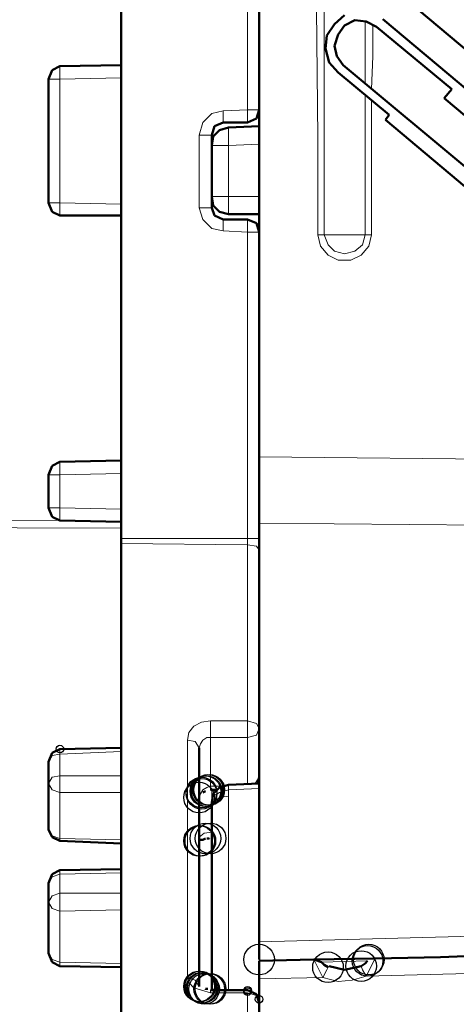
# Model space of a CAD drawing. Header units: centimetres. Extents: x -94 to 21, y -30 to 196.
# Tile 70 of 143: x 2.515 to 3.239, y -8.209 to -6.576. Entities that reach past the tile are written whole.
import ezdxf

# ---------------------------------------------------------------- set-up
doc = ezdxf.new("R2010")
doc.units = ezdxf.units.CM
doc.header["$MEASUREMENT"] = 0
doc.layers.add('Ebene 1', color=7, linetype='Continuous')

msp = doc.modelspace()

# ---------------------------------------------------------------- linework, layer by layer
at = {"layer": 'Ebene 1', "color": 252}
for centre in [(2.58181, -7.78537), (2.89296, -8.18542), (2.89296, -8.18754), (2.91201, -8.20024)]:
    msp.add_ellipse(centre, major_axis=(0, 0.00635), ratio=1, dxfattribs=at)
at = {"layer": 'Ebene 1'}
for centre in [(2.81675, -7.85734), (2.81675, -7.85946), (2.8231, -7.85522), (2.82522, -7.85522), (2.82734, -7.85311), (2.82945, -7.85311), (2.81252, -7.8658), (2.81252, -7.93777), (2.81463, -7.93777), (2.8231, -7.93354), (2.83157, -7.93354), (2.91201, -8.13462), (3.09192, -8.13674), (3.09193, -8.13674), (3.09405, -8.13462), (3.02631, -8.14732), (3.08134, -8.1452), (2.81252, -8.17907), (2.81464, -8.17907), (2.81675, -8.18119), (2.81887, -8.18119), (2.82099, -8.1833), (2.82945, -8.1833), (2.83157, -8.1833)]:
    msp.add_ellipse(centre, major_axis=(0, 0.0254), ratio=1, dxfattribs=at)
at = {"layer": 'Ebene 1', "color": 252, "lineweight": 13}
for points in [[(2.89295, -6.72492), (2.89295, -6.72492), (2.89295, -5.57769), (2.89295, -5.57769)], [(3.00937, -6.77149), (3.00937, -6.77149), (3.00726, -6.55771), (3.00726, -6.55771)], [(3.10039, -6.58311), (3.10039, -6.58311), (3.10039, -6.63602), (3.10039, -6.63602)], [(3.10039, -6.63602), (3.10039, -6.63602), (3.09827, -6.69106), (3.09827, -6.69106)], [(2.58181, -6.67412), (2.58181, -6.67412), (2.56276, -6.67412), (2.56276, -6.67412)], [(2.68341, -6.672), (2.68341, -6.672), (2.58181, -6.67412), (2.58181, -6.67412)], [(2.58181, -6.67412), (2.58181, -6.67412), (2.58181, -6.87944), (2.58181, -6.87944)], [(2.83369, -6.73127), (2.83369, -6.73127), (2.85274, -6.72704), (2.85274, -6.72704)], [(2.85274, -6.72704), (2.85274, -6.72704), (2.89295, -6.72492), (2.89295, -6.72492)], [(2.91201, -6.72492), (2.91201, -6.72492), (2.89296, -6.72492), (2.89296, -6.72492)], [(2.81887, -6.74609), (2.81887, -6.74609), (2.83369, -6.73127), (2.83369, -6.73127)], [(2.81252, -6.76725), (2.81252, -6.76725), (2.81887, -6.74609), (2.81887, -6.74609)], [(2.86121, -6.75455), (2.86121, -6.75455), (2.86121, -6.78419), (2.86121, -6.78419)], [(2.81252, -6.8879), (2.81252, -6.8879), (2.81252, -6.76725), (2.81252, -6.76725)], [(2.83369, -6.76725), (2.83369, -6.76725), (2.81252, -6.76725), (2.81252, -6.76725)], [(2.86121, -6.78419), (2.86121, -6.78419), (2.83369, -6.78419), (2.83369, -6.78419)], [(2.91201, -6.78207), (2.91201, -6.78207), (2.86121, -6.78419), (2.86121, -6.78419)], [(2.86121, -6.78419), (2.86121, -6.78419), (2.86121, -6.86885), (2.86121, -6.86885)], [(2.86121, -6.86885), (2.86121, -6.86885), (2.83369, -6.86885), (2.83369, -6.86885)], [(2.91201, -6.86885), (2.91201, -6.86885), (2.86121, -6.86885), (2.86121, -6.86885)], [(2.86121, -6.86885), (2.86121, -6.86885), (2.86121, -6.89849), (2.86121, -6.89849)], [(2.58181, -6.87944), (2.58181, -6.87944), (2.56276, -6.87944), (2.56276, -6.87944)], [(2.58181, -6.87944), (2.58181, -6.87944), (2.68341, -6.88155), (2.68341, -6.88155)], [(2.81887, -6.90695), (2.81887, -6.90695), (2.81252, -6.8879), (2.81252, -6.8879)], [(2.83369, -6.8879), (2.83369, -6.8879), (2.81252, -6.8879), (2.81252, -6.8879)], [(2.83369, -6.92177), (2.83369, -6.92177), (2.81887, -6.90695), (2.81887, -6.90695)], [(2.85274, -6.926), (2.85274, -6.926), (2.83369, -6.92177), (2.83369, -6.92177)], [(2.89295, -6.92812), (2.89295, -6.92812), (2.85274, -6.926), (2.85274, -6.926)], [(2.89295, -7.43612), (2.89295, -7.43612), (2.89295, -6.92812), (2.89295, -6.92812)], [(2.91201, -6.92812), (2.91201, -6.92812), (2.89296, -6.92812), (2.89296, -6.92812)], [(3.01996, -6.93235), (3.01996, -6.93235), (3.00937, -6.93235), (3.00937, -6.93235)], [(3.01361, -6.95141), (3.01361, -6.95141), (3.00937, -6.93236), (3.00937, -6.93236)], [(3.01996, -6.93235), (3.01996, -6.93235), (3.02631, -6.94929), (3.02631, -6.94929)], [(3.01996, -6.93235), (3.01996, -6.93235), (3.08769, -6.93235), (3.08769, -6.93235)], [(3.08346, -6.94929), (3.08346, -6.94929), (3.08769, -6.93235), (3.08769, -6.93235)], [(3.09827, -6.93235), (3.09827, -6.93235), (3.08769, -6.93235), (3.08769, -6.93235)], [(3.09827, -6.93236), (3.09827, -6.93236), (3.09404, -6.95141), (3.09404, -6.95141)], [(3.02631, -6.96622), (3.02631, -6.96622), (3.01361, -6.95141), (3.01361, -6.95141)], [(3.02631, -6.94929), (3.02631, -6.94929), (3.03689, -6.95987), (3.03689, -6.95987)], [(3.07076, -6.95987), (3.07076, -6.95987), (3.08346, -6.94929), (3.08346, -6.94929)], [(3.09404, -6.95141), (3.09404, -6.95141), (3.08134, -6.96622), (3.08134, -6.96622)], [(3.04324, -6.97469), (3.04324, -6.97469), (3.02631, -6.96622), (3.02631, -6.96622)], [(3.03689, -6.95987), (3.03689, -6.95987), (3.05382, -6.96411), (3.05382, -6.96411)], [(3.05382, -6.96411), (3.05382, -6.96411), (3.07076, -6.95987), (3.07076, -6.95987)], [(3.08134, -6.96622), (3.08134, -6.96622), (3.06441, -6.97469), (3.06441, -6.97469)], [(3.06441, -6.97469), (3.06441, -6.97469), (3.04324, -6.97469), (3.04324, -6.97469)], [(3.34592, -7.30489), (3.34592, -7.30489), (2.91201, -7.30065), (2.91201, -7.30065)], [(2.56276, -7.33029), (2.56276, -7.33029), (2.58181, -7.33029), (2.58181, -7.33029)], [(2.68341, -7.32817), (2.68341, -7.32817), (2.58181, -7.33029), (2.58181, -7.33029)], [(2.58181, -7.33029), (2.58181, -7.33029), (2.58181, -7.38532), (2.58181, -7.38532)], [(2.56276, -7.38532), (2.56276, -7.38532), (2.58181, -7.38532), (2.58181, -7.38532)], [(2.58181, -7.38532), (2.58181, -7.38532), (2.68341, -7.38744), (2.68341, -7.38744)], [(2.58181, -7.40014), (2.58181, -7.40014), (2.58181, -7.38532), (2.58181, -7.38532)], [(1.99337, -7.40225), (1.99337, -7.40225), (2.57969, -7.40649), (2.57969, -7.40649)], [(2.58181, -7.40649), (2.58181, -7.40649), (2.58181, -7.40014), (2.58181, -7.40014)], [(2.91201, -7.41072), (2.91201, -7.41072), (3.40942, -7.41496), (3.40942, -7.41496)], [(2.68341, -7.41919), (2.68341, -7.41919), (1.99337, -7.41707), (1.99337, -7.41707)], [(2.68341, -7.43612), (2.68341, -7.43612), (2.89295, -7.43612), (2.89295, -7.43612)], [(2.89295, -7.44671), (2.89295, -7.44671), (2.68341, -7.44459), (2.68341, -7.44459)], [(2.89296, -7.43612), (2.89296, -7.43612), (2.89296, -7.4467), (2.89296, -7.4467)], [(2.91201, -7.43612), (2.91201, -7.43612), (2.89296, -7.43612), (2.89296, -7.43612)], [(2.89295, -7.73881), (2.89295, -7.73881), (2.89295, -7.44671), (2.89295, -7.44671)], [(2.90777, -7.44882), (2.90777, -7.44882), (2.89296, -7.4467), (2.89296, -7.4467)], [(2.91201, -7.45517), (2.91201, -7.45517), (2.90777, -7.44882), (2.90777, -7.44882)], [(2.81675, -7.74092), (2.81675, -7.74092), (2.83157, -7.73881), (2.83157, -7.73881)], [(2.83157, -7.73881), (2.83157, -7.73881), (2.89295, -7.73881), (2.89295, -7.73881)], [(2.90777, -7.74304), (2.90777, -7.74304), (2.89296, -7.7388), (2.89296, -7.7388)], [(2.79559, -7.75786), (2.79559, -7.75786), (2.80405, -7.74727), (2.80405, -7.74727)], [(2.80405, -7.74727), (2.80405, -7.74727), (2.81675, -7.74092), (2.81675, -7.74092)], [(2.91201, -7.7515), (2.91201, -7.7515), (2.90777, -7.74304), (2.90777, -7.74304)], [(2.912, -7.75151), (2.912, -7.75151), (2.90777, -7.76209), (2.90777, -7.76209)], [(2.79347, -7.77056), (2.79347, -7.77056), (2.79559, -7.75786), (2.79559, -7.75786)], [(2.80617, -7.77267), (2.80617, -7.77267), (2.79347, -7.77055), (2.79347, -7.77055)], [(2.79347, -8.16426), (2.79347, -8.16426), (2.79347, -7.77056), (2.79347, -7.77056)], [(2.81252, -7.78325), (2.81252, -7.78325), (2.80617, -7.77267), (2.80617, -7.77267)], [(2.81887, -7.77056), (2.81887, -7.77056), (2.81464, -7.77691), (2.81464, -7.77691)], [(2.82522, -7.76632), (2.82522, -7.76632), (2.81887, -7.77056), (2.81887, -7.77056)], [(2.83157, -7.76632), (2.83157, -7.76632), (2.83157, -7.84676), (2.83157, -7.84676)], [(2.90777, -7.76209), (2.90777, -7.76209), (2.89295, -7.76632), (2.89295, -7.76632)], [(2.89295, -7.84252), (2.89295, -7.84252), (2.89295, -7.76632), (2.89295, -7.76632)], [(2.58181, -7.78749), (2.58181, -7.78749), (2.58181, -7.79384), (2.58181, -7.79384)], [(2.81464, -7.77691), (2.81464, -7.77691), (2.81252, -7.78326), (2.81252, -7.78326)], [(2.56276, -7.80654), (2.56276, -7.80654), (2.56911, -7.79595), (2.56911, -7.79595)], [(2.56911, -7.79595), (2.56911, -7.79595), (2.58181, -7.79384), (2.58181, -7.79384)], [(2.68341, -7.7896), (2.68341, -7.7896), (2.58181, -7.79384), (2.58181, -7.79384)], [(2.58181, -7.79384), (2.58181, -7.79384), (2.58181, -7.82982), (2.58181, -7.82982)], [(2.56276, -7.84252), (2.56276, -7.84252), (2.56911, -7.83194), (2.56911, -7.83194)], [(2.56911, -7.83194), (2.56911, -7.83194), (2.58181, -7.82982), (2.58181, -7.82982)], [(2.58181, -7.82982), (2.58181, -7.82982), (2.68341, -7.82982), (2.68341, -7.82982)], [(2.90566, -7.84252), (2.90566, -7.84252), (2.91201, -7.83194), (2.91201, -7.83194)], [(2.56276, -7.84252), (2.56276, -7.84252), (2.56911, -7.85311), (2.56911, -7.85311)], [(2.56911, -7.85311), (2.56911, -7.85311), (2.58181, -7.85734), (2.58181, -7.85734)], [(2.81464, -7.85945), (2.81464, -7.85945), (2.81887, -7.8531), (2.81887, -7.8531)], [(2.81887, -7.8531), (2.81887, -7.8531), (2.82522, -7.84887), (2.82522, -7.84887)], [(2.82522, -7.84887), (2.82522, -7.84887), (2.83157, -7.84675), (2.83157, -7.84675)], [(2.83157, -7.84675), (2.83157, -7.84675), (2.85274, -7.84675), (2.85274, -7.84675)], [(2.83157, -7.84675), (2.83157, -7.84675), (2.83157, -7.8531), (2.83157, -7.8531)], [(2.83369, -7.8531), (2.83369, -7.8531), (2.83369, -7.87427), (2.83369, -7.87427)], [(2.84639, -7.85734), (2.84639, -7.85734), (2.86121, -7.8531), (2.86121, -7.8531)], [(2.86121, -7.84464), (2.86121, -7.84464), (2.86121, -7.8531), (2.86121, -7.8531)], [(2.91201, -7.85099), (2.91201, -7.85099), (2.86121, -7.8531), (2.86121, -7.8531)], [(2.86121, -7.8531), (2.86121, -7.8531), (2.86121, -7.86369), (2.86121, -7.86369)], [(2.68341, -7.85734), (2.68341, -7.85734), (2.58181, -7.85734), (2.58181, -7.85734)], [(2.58181, -7.85734), (2.58181, -7.85734), (2.58181, -7.93354), (2.58181, -7.93354)], [(2.81252, -7.8658), (2.81252, -7.8658), (2.81464, -7.85945), (2.81464, -7.85945)], [(2.83369, -7.87427), (2.83369, -7.87427), (2.83581, -7.86369), (2.83581, -7.86369)], [(2.83581, -7.86369), (2.83581, -7.86369), (2.84639, -7.85734), (2.84639, -7.85734)], [(2.83581, -7.87427), (2.83581, -7.87427), (2.84639, -7.8658), (2.84639, -7.8658)], [(2.84639, -7.8658), (2.84639, -7.8658), (2.86121, -7.86369), (2.86121, -7.86369)], [(2.86121, -7.86369), (2.86121, -7.86369), (2.86121, -8.18542), (2.86121, -8.18542)], [(2.83369, -7.88485), (2.83369, -7.88485), (2.83581, -7.87427), (2.83581, -7.87427)], [(2.56276, -7.91872), (2.56276, -7.91872), (2.56911, -7.9293), (2.56911, -7.9293)], [(2.56911, -7.9293), (2.56911, -7.9293), (2.58181, -7.93354), (2.58181, -7.93354)], [(2.58181, -7.93354), (2.58181, -7.93354), (2.68341, -7.93565), (2.68341, -7.93565)], [(2.58181, -7.93777), (2.58181, -7.93777), (2.58181, -7.93354), (2.58181, -7.93354)], [(2.821, -7.92507), (2.821, -7.92507), (2.81254, -7.93142), (2.81254, -7.93142)], [(2.8337, -7.92295), (2.8337, -7.92295), (2.821, -7.92507), (2.821, -7.92507)], [(2.56911, -7.99704), (2.56911, -7.99704), (2.56276, -8.00762), (2.56276, -8.00762)], [(2.58181, -7.9928), (2.58181, -7.9928), (2.56911, -7.99704), (2.56911, -7.99704)], [(2.68341, -7.99069), (2.68341, -7.99069), (2.58181, -7.9928), (2.58181, -7.9928)], [(2.58181, -7.9928), (2.58181, -7.9928), (2.58181, -8.02455), (2.58181, -8.02455)], [(2.56911, -8.02879), (2.56911, -8.02879), (2.56276, -8.03937), (2.56276, -8.03937)], [(2.58181, -8.02455), (2.58181, -8.02455), (2.56911, -8.02879), (2.56911, -8.02879)], [(2.58181, -8.02455), (2.58181, -8.02455), (2.68341, -8.02455), (2.68341, -8.02455)], [(2.56911, -8.04995), (2.56911, -8.04995), (2.56276, -8.03937), (2.56276, -8.03937)], [(2.58181, -8.05419), (2.58181, -8.05419), (2.56911, -8.04995), (2.56911, -8.04995)], [(2.68341, -8.05207), (2.68341, -8.05207), (2.58181, -8.05419), (2.58181, -8.05419)], [(2.58181, -8.05419), (2.58181, -8.05419), (2.58181, -8.13885), (2.58181, -8.13885)], [(3.87297, -8.07959), (3.87297, -8.07959), (2.91201, -8.10499), (2.91201, -8.10499)], [(2.56911, -8.13462), (2.56911, -8.13462), (2.56276, -8.12404), (2.56276, -8.12404)], [(3.21257, -8.13039), (3.21257, -8.13039), (3.10886, -8.1325), (3.10886, -8.1325)], [(3.51737, -8.12192), (3.51737, -8.12192), (3.21257, -8.13039), (3.21257, -8.13039)], [(2.58181, -8.13885), (2.58181, -8.13885), (2.56911, -8.13462), (2.56911, -8.13462)], [(2.58181, -8.13885), (2.58181, -8.13885), (2.68341, -8.14097), (2.68341, -8.14097)], [(2.58181, -8.13885), (2.58181, -8.13885), (2.58181, -8.1452), (2.58181, -8.1452)], [(3.10886, -8.1325), (3.10886, -8.1325), (3.00302, -8.13462), (3.00302, -8.13462)], [(3.01784, -8.16425), (3.01784, -8.16425), (3.00302, -8.13462), (3.00302, -8.13462)], [(3.09192, -8.13674), (3.09192, -8.13674), (3.01572, -8.13885), (3.01572, -8.13885)], [(3.02419, -8.15155), (3.02419, -8.15155), (3.02631, -8.14732), (3.02631, -8.14732)], [(3.08134, -8.1452), (3.08134, -8.1452), (3.08346, -8.15155), (3.08346, -8.15155)], [(3.10462, -8.1325), (3.10462, -8.1325), (3.08981, -8.16214), (3.08981, -8.16214)], [(2.80617, -8.16849), (2.80617, -8.16849), (2.79347, -8.16425), (2.79347, -8.16425)], [(2.79559, -8.17272), (2.79559, -8.17272), (2.79347, -8.16426), (2.79347, -8.16426)], [(2.91201, -8.16637), (2.91201, -8.16637), (3.01784, -8.16426), (3.01784, -8.16426)], [(3.01784, -8.16425), (3.01784, -8.16425), (3.02419, -8.15155), (3.02419, -8.15155)], [(3.04324, -8.1706), (3.04324, -8.1706), (3.01784, -8.16425), (3.01784, -8.16425)], [(3.08981, -8.16214), (3.08981, -8.16214), (3.06652, -8.16849), (3.06652, -8.16849)], [(3.08346, -8.15155), (3.08346, -8.15155), (3.08981, -8.16214), (3.08981, -8.16214)], [(3.08981, -8.16214), (3.08981, -8.16214), (3.32264, -8.15579), (3.32264, -8.15579)], [(2.80405, -8.18119), (2.80405, -8.18119), (2.79559, -8.17272), (2.79559, -8.17272)], [(2.81675, -8.18542), (2.81675, -8.18542), (2.80405, -8.18119), (2.80405, -8.18119)], [(2.81252, -8.17907), (2.81252, -8.17907), (2.80617, -8.16849), (2.80617, -8.16849)], [(3.06652, -8.16849), (3.06652, -8.16849), (3.04324, -8.1706), (3.04324, -8.1706)], [(2.83157, -8.18966), (2.83157, -8.18966), (2.81675, -8.18542), (2.81675, -8.18542)], [(2.89295, -8.18966), (2.89295, -8.18966), (2.83157, -8.18966), (2.83157, -8.18966)], [(2.89295, -8.38862), (2.89295, -8.38862), (2.89295, -8.18966), (2.89295, -8.18966)], [(2.90777, -8.19389), (2.90777, -8.19389), (2.89296, -8.18965), (2.89296, -8.18965)], [(2.91201, -8.20659), (2.91201, -8.20659), (2.90777, -8.19389), (2.90777, -8.19389)]]:
    msp.add_open_spline(points, degree=3, dxfattribs=at)
at = {"layer": 'Ebene 1', "lineweight": 50}
for points in [[(2.91201, -7.30066), (2.91201, -7.30066), (2.91201, -6.29736), (2.91201, -6.29736)], [(2.68341, -6.67201), (2.68341, -6.67201), (2.68341, -6.43071), (2.68341, -6.43071)], [(3.47928, -6.81382), (3.47928, -6.81382), (3.09193, -6.48785), (3.09193, -6.48785)], [(3.05381, -6.56829), (3.05381, -6.56829), (3.03688, -6.5831), (3.03688, -6.5831)], [(3.05381, -6.58522), (3.05381, -6.58522), (3.07075, -6.57675), (3.07075, -6.57675)], [(3.07075, -6.57675), (3.07075, -6.57675), (3.0898, -6.57887), (3.0898, -6.57887)], [(3.0898, -6.57887), (3.0898, -6.57887), (3.10673, -6.58734), (3.10673, -6.58734)], [(3.11731, -6.57464), (3.11731, -6.57464), (4.73233, -7.9293), (4.73233, -7.9293)], [(3.03688, -6.5831), (3.03688, -6.5831), (3.02418, -6.60215), (3.02418, -6.60215)], [(3.04323, -6.60004), (3.04323, -6.60004), (3.05381, -6.58522), (3.05381, -6.58522)], [(3.10673, -6.58734), (3.10673, -6.58734), (3.23161, -6.69105), (3.23161, -6.69105)], [(3.02418, -6.60215), (3.02418, -6.60215), (3.02206, -6.62332), (3.02206, -6.62332)], [(3.03688, -6.61909), (3.03688, -6.61909), (3.04323, -6.60004), (3.04323, -6.60004)], [(3.02206, -6.62332), (3.02206, -6.62332), (3.02841, -6.6466), (3.02841, -6.6466)], [(3.04111, -6.63602), (3.04111, -6.63602), (3.03688, -6.61909), (3.03688, -6.61909)], [(3.0517, -6.65084), (3.0517, -6.65084), (3.04111, -6.63602), (3.04111, -6.63602)], [(2.56911, -6.6593), (2.56911, -6.6593), (2.56276, -6.67412), (2.56276, -6.67412)], [(2.58181, -6.65295), (2.58181, -6.65295), (2.56911, -6.6593), (2.56911, -6.6593)], [(2.58181, -6.65295), (2.58181, -6.65295), (2.68341, -6.65084), (2.68341, -6.65084)], [(3.02841, -6.6466), (3.02841, -6.6466), (3.04323, -6.66354), (3.04323, -6.66354)], [(3.26971, -6.83287), (3.26971, -6.83287), (3.05169, -6.65084), (3.05169, -6.65084)], [(2.56276, -6.87944), (2.56276, -6.87944), (2.56276, -6.67412), (2.56276, -6.67412)], [(2.68341, -6.88156), (2.68341, -6.88156), (2.68341, -6.67201), (2.68341, -6.67201)], [(3.04323, -6.66354), (3.04323, -6.66354), (3.1279, -6.73339), (3.1279, -6.73339)], [(3.21891, -6.70587), (3.21891, -6.70587), (3.23161, -6.69105), (3.23161, -6.69105)], [(3.21892, -6.70587), (3.21892, -6.70587), (4.69847, -7.94624), (4.69847, -7.94624)], [(2.91201, -6.72492), (2.91201, -6.72492), (2.90777, -6.73974), (2.90777, -6.73974)], [(2.90777, -6.73974), (2.90777, -6.73974), (2.89296, -6.74609), (2.89296, -6.74609)], [(3.1279, -6.73339), (3.1279, -6.73339), (3.12155, -6.74185), (3.12155, -6.74185)], [(3.42635, -6.99797), (3.42635, -6.99797), (3.12155, -6.74185), (3.12155, -6.74185)], [(2.83792, -6.75244), (2.83792, -6.75244), (2.83369, -6.76725), (2.83369, -6.76725)], [(2.83581, -6.76937), (2.83581, -6.76937), (2.84639, -6.75879), (2.84639, -6.75879)], [(2.85274, -6.74609), (2.85274, -6.74609), (2.83792, -6.75244), (2.83792, -6.75244)], [(2.84639, -6.75879), (2.84639, -6.75879), (2.86121, -6.75455), (2.86121, -6.75455)], [(2.89296, -6.74609), (2.89296, -6.74609), (2.85274, -6.74609), (2.85274, -6.74609)], [(2.86121, -6.75455), (2.86121, -6.75455), (2.91201, -6.75244), (2.91201, -6.75244)], [(2.83369, -6.76725), (2.83369, -6.76725), (2.83369, -6.78419), (2.83369, -6.78419)], [(2.83369, -6.78419), (2.83369, -6.78419), (2.83581, -6.76937), (2.83581, -6.76937)], [(2.83369, -6.78419), (2.83369, -6.78419), (2.83369, -6.86886), (2.83369, -6.86886)], [(2.83369, -6.86885), (2.83369, -6.86885), (2.83369, -6.8879), (2.83369, -6.8879)], [(2.83581, -6.88367), (2.83581, -6.88367), (2.83369, -6.86885), (2.83369, -6.86885)], [(2.56276, -6.87944), (2.56276, -6.87944), (2.56911, -6.89425), (2.56911, -6.89425)], [(2.68341, -7.32817), (2.68341, -7.32817), (2.68341, -6.88156), (2.68341, -6.88156)], [(2.83369, -6.8879), (2.83369, -6.8879), (2.83792, -6.9006), (2.83792, -6.9006)], [(2.84639, -6.89425), (2.84639, -6.89425), (2.83581, -6.88367), (2.83581, -6.88367)], [(2.56911, -6.89425), (2.56911, -6.89425), (2.58181, -6.9006), (2.58181, -6.9006)], [(2.68341, -6.9006), (2.68341, -6.9006), (2.58181, -6.9006), (2.58181, -6.9006)], [(2.83792, -6.9006), (2.83792, -6.9006), (2.85274, -6.90695), (2.85274, -6.90695)], [(2.86121, -6.89849), (2.86121, -6.89849), (2.84639, -6.89425), (2.84639, -6.89425)], [(2.85274, -6.90695), (2.85274, -6.90695), (2.89296, -6.90695), (2.89296, -6.90695)], [(2.91201, -6.89849), (2.91201, -6.89849), (2.86121, -6.89849), (2.86121, -6.89849)], [(2.89296, -6.90695), (2.89296, -6.90695), (2.90777, -6.9133), (2.90777, -6.9133)], [(2.90777, -6.9133), (2.90777, -6.9133), (2.91201, -6.92812), (2.91201, -6.92812)], [(2.56911, -7.31547), (2.56911, -7.31547), (2.56276, -7.33029), (2.56276, -7.33029)], [(2.58181, -7.30912), (2.58181, -7.30912), (2.56911, -7.31547), (2.56911, -7.31547)], [(2.58181, -7.30912), (2.58181, -7.30912), (2.68341, -7.307), (2.68341, -7.307)], [(2.91201, -7.41072), (2.91201, -7.41072), (2.91201, -7.30065), (2.91201, -7.30065)], [(2.56276, -7.38532), (2.56276, -7.38532), (2.56276, -7.33029), (2.56276, -7.33029)], [(2.56276, -7.38532), (2.56276, -7.38532), (2.56911, -7.40014), (2.56911, -7.40014)], [(2.56911, -7.40014), (2.56911, -7.40014), (2.58181, -7.40649), (2.58181, -7.40649)], [(2.68341, -7.4086), (2.68341, -7.4086), (2.58181, -7.40649), (2.58181, -7.40649)], [(2.91201, -8.10499), (2.91201, -8.10499), (2.91201, -7.41072), (2.91201, -7.41072)], [(2.68341, -7.44459), (2.68341, -7.44459), (2.68341, -7.43612), (2.68341, -7.43612)], [(2.68341, -7.7896), (2.68341, -7.7896), (2.68341, -7.44459), (2.68341, -7.44459)], [(2.5818, -7.78537), (2.5818, -7.78537), (2.5691, -7.79172), (2.5691, -7.79172)], [(2.68341, -7.78326), (2.68341, -7.78326), (2.58181, -7.78537), (2.58181, -7.78537)], [(2.81252, -7.78325), (2.81252, -7.78325), (2.81252, -8.17907), (2.81252, -8.17907)], [(2.5691, -7.79172), (2.5691, -7.79172), (2.56275, -7.80654), (2.56275, -7.80654)], [(2.68341, -7.82982), (2.68341, -7.82982), (2.68341, -7.78961), (2.68341, -7.78961)], [(2.56276, -7.84252), (2.56276, -7.84252), (2.56276, -7.80654), (2.56276, -7.80654)], [(2.68341, -7.99069), (2.68341, -7.99069), (2.68341, -7.82982), (2.68341, -7.82982)], [(2.90989, -7.84252), (2.90989, -7.84252), (2.912, -7.83194), (2.912, -7.83194)], [(2.56276, -7.91872), (2.56276, -7.91872), (2.56276, -7.84252), (2.56276, -7.84252)], [(2.83157, -7.85311), (2.83157, -7.85311), (2.84215, -7.85311), (2.84215, -7.85311)], [(2.8464, -7.84887), (2.8464, -7.84887), (2.83581, -7.85945), (2.83581, -7.85945)], [(2.86121, -7.84464), (2.86121, -7.84464), (2.8464, -7.84887), (2.8464, -7.84887)], [(2.91201, -7.84252), (2.91201, -7.84252), (2.86121, -7.84464), (2.86121, -7.84464)], [(2.81887, -7.85734), (2.81887, -7.85734), (2.8231, -7.85522), (2.8231, -7.85522)], [(2.83581, -7.85945), (2.83581, -7.85945), (2.8337, -7.87427), (2.8337, -7.87427)], [(2.83369, -7.88485), (2.83369, -7.88485), (2.83369, -7.87427), (2.83369, -7.87427)], [(2.83369, -8.18542), (2.83369, -8.18542), (2.83369, -7.88485), (2.83369, -7.88485)], [(2.56275, -7.91872), (2.56275, -7.91872), (2.5691, -7.93142), (2.5691, -7.93142)], [(2.5691, -7.93142), (2.5691, -7.93142), (2.5818, -7.93777), (2.5818, -7.93777)], [(2.81463, -7.93565), (2.81463, -7.93565), (2.81887, -7.93565), (2.81887, -7.93565)], [(2.81887, -7.93565), (2.81887, -7.93565), (2.8231, -7.93354), (2.8231, -7.93354)], [(2.5818, -7.93777), (2.5818, -7.93777), (2.6834, -7.94201), (2.6834, -7.94201)], [(2.68341, -7.98434), (2.68341, -7.98434), (2.58181, -7.98646), (2.58181, -7.98646)], [(2.56911, -7.99281), (2.56911, -7.99281), (2.56276, -8.00762), (2.56276, -8.00762)], [(2.58181, -7.98646), (2.58181, -7.98646), (2.56911, -7.99281), (2.56911, -7.99281)], [(2.56277, -8.03937), (2.56277, -8.03937), (2.56277, -8.00762), (2.56277, -8.00762)], [(2.56277, -8.12404), (2.56277, -8.12404), (2.56277, -8.03937), (2.56277, -8.03937)], [(2.68341, -8.38439), (2.68341, -8.38439), (2.68341, -8.03937), (2.68341, -8.03937)], [(2.91201, -8.13462), (2.91201, -8.13462), (2.91201, -8.10499), (2.91201, -8.10499)], [(2.56276, -8.12404), (2.56276, -8.12404), (2.56911, -8.13886), (2.56911, -8.13886)], [(3.10462, -8.1325), (3.10462, -8.1325), (3.21258, -8.13039), (3.21258, -8.13039)], [(3.21257, -8.13039), (3.21257, -8.13039), (3.32264, -8.12615), (3.32264, -8.12615)], [(2.56911, -8.13886), (2.56911, -8.13886), (2.58181, -8.14521), (2.58181, -8.14521)], [(2.58181, -8.14521), (2.58181, -8.14521), (2.68341, -8.14732), (2.68341, -8.14732)], [(2.91201, -8.13674), (2.91201, -8.13674), (3.00302, -8.13462), (3.00302, -8.13462)], [(2.91201, -8.16637), (2.91201, -8.16637), (2.91201, -8.13674), (2.91201, -8.13674)], [(3.00302, -8.13462), (3.00302, -8.13462), (3.10462, -8.13251), (3.10462, -8.13251)], [(3.00303, -8.13462), (3.00303, -8.13462), (3.01573, -8.13885), (3.01573, -8.13885)], [(3.01572, -8.13886), (3.01572, -8.13886), (3.01996, -8.14309), (3.01996, -8.14309)], [(3.02631, -8.14732), (3.02631, -8.14732), (3.01996, -8.14309), (3.01996, -8.14309)], [(3.02842, -8.14521), (3.02842, -8.14521), (3.05382, -8.15156), (3.05382, -8.15156)], [(3.05382, -8.15156), (3.05382, -8.15156), (3.08134, -8.14521), (3.08134, -8.14521)], [(3.0877, -8.14097), (3.0877, -8.14097), (3.08135, -8.1452), (3.08135, -8.1452)], [(3.08769, -8.14097), (3.08769, -8.14097), (3.09192, -8.13674), (3.09192, -8.13674)], [(3.10039, -8.1325), (3.10039, -8.1325), (3.10462, -8.1325), (3.10462, -8.1325)], [(3.10463, -8.1325), (3.10463, -8.1325), (3.1004, -8.1325), (3.1004, -8.1325)], [(2.91201, -8.2087), (2.91201, -8.2087), (2.91201, -8.16637), (2.91201, -8.16637)], [(2.89295, -8.18542), (2.89295, -8.18542), (2.83157, -8.18542), (2.83157, -8.18542)], [(2.90777, -8.19177), (2.90777, -8.19177), (2.89295, -8.18542), (2.89295, -8.18542)], [(2.912, -8.20659), (2.912, -8.20659), (2.90777, -8.19177), (2.90777, -8.19177)], [(2.91201, -8.22987), (2.91201, -8.22987), (2.91201, -8.2087), (2.91201, -8.2087)]]:
    msp.add_open_spline(points, degree=3, dxfattribs=at)
at = {"layer": 'Ebene 1', "color": 252, "lineweight": 13}
for points, knots in [([(3.01996, -6.4307), (3.01996, -6.4307), (3.01996, -6.49632), (3.01996, -6.49632), (3.01996, -6.49632), (3.01996, -6.71434), (3.01996, -6.71434), (3.01996, -6.71434), (3.01996, -6.93235), (3.01996, -6.93235)], [0, 0, 0, 0, 0.3333333, 0.3333333, 0.3333333, 0.6666667, 0.6666667, 0.6666667, 1, 1, 1, 1]), ([(3.08769, -6.68047), (3.08769, -6.68047), (3.08769, -6.62967), (3.08769, -6.62967), (3.08769, -6.62967), (3.08769, -6.57887), (3.08769, -6.57887)], [0, 0, 0, 0, 0.5, 0.5, 0.5, 1, 1, 1, 1]), ([(2.58181, -6.67412), (2.58181, -6.67412), (2.58181, -6.6593), (2.58181, -6.6593), (2.58181, -6.6593), (2.58181, -6.65295), (2.58181, -6.65295)], [0, 0, 0, 0, 0.5, 0.5, 0.5, 1, 1, 1, 1]), ([(3.08769, -6.93235), (3.08769, -6.93235), (3.08769, -6.87309), (3.08769, -6.87309), (3.08769, -6.87309), (3.08769, -6.8117), (3.08769, -6.8117), (3.08769, -6.8117), (3.08769, -6.75667), (3.08769, -6.75667), (3.08769, -6.75667), (3.08769, -6.70164), (3.08769, -6.70164)], [0, 0, 0, 0, 0.25, 0.25, 0.25, 0.5, 0.5, 0.5, 0.75, 0.75, 0.75, 1, 1, 1, 1]), ([(3.09827, -6.71011), (3.09827, -6.71011), (3.09827, -6.82017), (3.09827, -6.82017), (3.09827, -6.82017), (3.09827, -6.93236), (3.09827, -6.93236)], [0, 0, 0, 0, 0.5, 0.5, 0.5, 1, 1, 1, 1]), ([(2.85274, -6.74609), (2.85274, -6.74609), (2.85274, -6.73974), (2.85274, -6.73974), (2.85274, -6.73974), (2.85274, -6.72704), (2.85274, -6.72704)], [0, 0, 0, 0, 0.5, 0.5, 0.5, 1, 1, 1, 1]), ([(2.89296, -6.74609), (2.89296, -6.74609), (2.89296, -6.73974), (2.89296, -6.73974), (2.89296, -6.73974), (2.89296, -6.72492), (2.89296, -6.72492)], [0, 0, 0, 0, 0.5, 0.5, 0.5, 1, 1, 1, 1]), ([(3.00937, -6.93236), (3.00937, -6.93236), (3.00937, -6.85192), (3.00937, -6.85192), (3.00937, -6.85192), (3.00937, -6.77149), (3.00937, -6.77149)], [0, 0, 0, 0, 0.5, 0.5, 0.5, 1, 1, 1, 1]), ([(2.58181, -6.87944), (2.58181, -6.87944), (2.58181, -6.89425), (2.58181, -6.89425), (2.58181, -6.89425), (2.58181, -6.9006), (2.58181, -6.9006)], [0, 0, 0, 0, 0.5, 0.5, 0.5, 1, 1, 1, 1]), ([(2.85274, -6.90695), (2.85274, -6.90695), (2.85274, -6.9133), (2.85274, -6.9133), (2.85274, -6.9133), (2.85274, -6.926), (2.85274, -6.926)], [0, 0, 0, 0, 0.5, 0.5, 0.5, 1, 1, 1, 1]), ([(2.89296, -6.90695), (2.89296, -6.90695), (2.89296, -6.9133), (2.89296, -6.9133), (2.89296, -6.9133), (2.89296, -6.92812), (2.89296, -6.92812)], [0, 0, 0, 0, 0.5, 0.5, 0.5, 1, 1, 1, 1]), ([(2.58181, -7.30912), (2.58181, -7.30912), (2.58181, -7.31547), (2.58181, -7.31547), (2.58181, -7.31547), (2.58181, -7.33029), (2.58181, -7.33029)], [0, 0, 0, 0, 0.5, 0.5, 0.5, 1, 1, 1, 1]), ([(2.83157, -7.76632), (2.83157, -7.76632), (2.83157, -7.75362), (2.83157, -7.75362), (2.83157, -7.75362), (2.83157, -7.7388), (2.83157, -7.7388)], [0, 0, 0, 0, 0.5, 0.5, 0.5, 1, 1, 1, 1]), ([(2.89296, -7.76632), (2.89296, -7.76632), (2.89296, -7.75362), (2.89296, -7.75362), (2.89296, -7.75362), (2.89296, -7.7388), (2.89296, -7.7388)], [0, 0, 0, 0, 0.5, 0.5, 0.5, 1, 1, 1, 1]), ([(2.89295, -7.76632), (2.89295, -7.76632), (2.83157, -7.76632), (2.83157, -7.76632), (2.83157, -7.76632), (2.82522, -7.76632), (2.82522, -7.76632)], [0, 0, 0, 0, 0.5, 0.5, 0.5, 1, 1, 1, 1]), ([(2.58181, -7.85734), (2.58181, -7.85734), (2.58181, -7.84252), (2.58181, -7.84252), (2.58181, -7.84252), (2.58181, -7.82982), (2.58181, -7.82982)], [0, 0, 0, 0, 0.5, 0.5, 0.5, 1, 1, 1, 1]), ([(2.58181, -7.9928), (2.58181, -7.9928), (2.58181, -7.98857), (2.58181, -7.98857), (2.58181, -7.98857), (2.58181, -7.98857), (2.58181, -7.98857)], [0, 0, 0, 0, 0.5, 0.5, 0.5, 1, 1, 1, 1]), ([(2.58181, -8.05419), (2.58181, -8.05419), (2.58181, -8.03937), (2.58181, -8.03937), (2.58181, -8.03937), (2.58181, -8.02455), (2.58181, -8.02455)], [0, 0, 0, 0, 0.5, 0.5, 0.5, 1, 1, 1, 1]), ([(2.83157, -8.18542), (2.83157, -8.18542), (2.83157, -8.18542), (2.83157, -8.18542), (2.83157, -8.18542), (2.83157, -8.18965), (2.83157, -8.18965)], [0, 0, 0, 0, 0.5, 0.5, 0.5, 1, 1, 1, 1])]:
    msp.add_open_spline(points, degree=3, knots=knots, dxfattribs=at)
at = {"layer": 'Ebene 1', "lineweight": 50}
for points, knots in [([(2.68341, -7.43612), (2.68341, -7.43612), (2.68341, -7.38744), (2.68341, -7.38744), (2.68341, -7.38744), (2.68341, -7.32817), (2.68341, -7.32817)], [0, 0, 0, 0, 0.5, 0.5, 0.5, 1, 1, 1, 1]), ([(2.81252, -7.86369), (2.81252, -7.86369), (2.81252, -7.86369), (2.81252, -7.86369), (2.81252, -7.86369), (2.81252, -7.86369), (2.81252, -7.86369)], [0, 0, 0, 0, 0.5, 0.5, 0.5, 1, 1, 1, 1]), ([(2.81464, -7.86157), (2.81464, -7.86157), (2.81464, -7.86157), (2.81464, -7.86157), (2.81464, -7.86157), (2.81464, -7.86157), (2.81464, -7.86157)], [0, 0, 0, 0, 0.5, 0.5, 0.5, 1, 1, 1, 1]), ([(2.82522, -7.93354), (2.82522, -7.93354), (2.82945, -7.93354), (2.82945, -7.93354), (2.82945, -7.93354), (2.82945, -7.93354), (2.82945, -7.93354)], [0, 0, 0, 0, 0.5, 0.5, 0.5, 1, 1, 1, 1]), ([(2.68341, -8.03937), (2.68341, -8.03937), (2.68341, -8.02456), (2.68341, -8.02456), (2.68341, -8.02456), (2.68341, -7.99069), (2.68341, -7.99069)], [0, 0, 0, 0, 0.5, 0.5, 0.5, 1, 1, 1, 1]), ([(3.09616, -8.13462), (3.09616, -8.13462), (3.09616, -8.13462), (3.09616, -8.13462), (3.09616, -8.13462), (3.09616, -8.13462), (3.09616, -8.13462), (3.09616, -8.13462), (3.09616, -8.13462), (3.09616, -8.13462), (3.09616, -8.13462), (3.09616, -8.13462), (3.09616, -8.13462)], [0, 0, 0, 0, 0.25, 0.25, 0.25, 0.5, 0.5, 0.5, 0.75, 0.75, 0.75, 1, 1, 1, 1]), ([(3.09828, -8.1325), (3.09828, -8.1325), (3.09828, -8.1325), (3.09828, -8.1325), (3.09828, -8.1325), (3.09828, -8.1325), (3.09828, -8.1325)], [0, 0, 0, 0, 0.5, 0.5, 0.5, 1, 1, 1, 1]), ([(3.09828, -8.13462), (3.09828, -8.13462), (3.09828, -8.13462), (3.09828, -8.13462), (3.09828, -8.13462), (3.09828, -8.13462), (3.09828, -8.13462), (3.09828, -8.13462), (3.09828, -8.13462), (3.09828, -8.13462), (3.09828, -8.13462), (3.09828, -8.13462), (3.09828, -8.13462), (3.09828, -8.13462), (3.09828, -8.13462), (3.09828, -8.13462), (3.09828, -8.13462), (3.09828, -8.13462), (3.09828, -8.13462), (3.09828, -8.13462), (3.09828, -8.13462), (3.09828, -8.13462), (3.09828, -8.13462), (3.09828, -8.13462), (3.09828, -8.13462)], [0, 0, 0, 0, 0.125, 0.125, 0.125, 0.25, 0.25, 0.25, 0.375, 0.375, 0.375, 0.5, 0.5, 0.5, 0.625, 0.625, 0.625, 0.75, 0.75, 0.75, 0.875, 0.875, 0.875, 1, 1, 1, 1]), ([(3.1004, -8.1325), (3.1004, -8.1325), (3.1004, -8.1325), (3.1004, -8.1325), (3.1004, -8.1325), (3.1004, -8.1325), (3.1004, -8.1325), (3.1004, -8.1325), (3.1004, -8.1325), (3.1004, -8.1325), (3.1004, -8.1325), (3.1004, -8.1325), (3.1004, -8.1325)], [0, 0, 0, 0, 0.25, 0.25, 0.25, 0.5, 0.5, 0.5, 0.75, 0.75, 0.75, 1, 1, 1, 1]), ([(2.81252, -8.17695), (2.81252, -8.17695), (2.81252, -8.17695), (2.81252, -8.17695), (2.81252, -8.17695), (2.81252, -8.17695), (2.81252, -8.17695), (2.81252, -8.17695), (2.81252, -8.17695), (2.81252, -8.17695)], [0, 0, 0, 0, 0.3333333, 0.3333333, 0.3333333, 0.6666667, 0.6666667, 0.6666667, 1, 1, 1, 1]), ([(2.82734, -8.1833), (2.82734, -8.1833), (2.8231, -8.1833), (2.8231, -8.1833), (2.8231, -8.1833), (2.8231, -8.1833), (2.8231, -8.1833)], [0, 0, 0, 0, 0.5, 0.5, 0.5, 1, 1, 1, 1])]:
    msp.add_open_spline(points, degree=3, knots=knots, dxfattribs=at)

doc.saveas('drawing.dxf')
